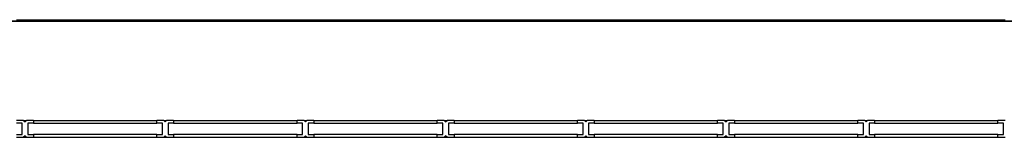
# Model space of a CAD drawing. Header units: millimetres. Extents: x -235 to 2095, y -109 to 485.
# Tile 19 of 20: x 1410 to 1761, y 208 to 250. Entities that reach past the tile are written whole.
import ezdxf

# ---------------------------------------------------------------- set-up
doc = ezdxf.new("R2010")
doc.units = ezdxf.units.MM

# ---------------------------------------------------------------- blocks, each defined once
blk = doc.blocks.new('FLEJE_REGLA_EXPOSED_ADHESIVADA_1220__5', base_point=(724, 249.42))
at = {"color": 7, "linetype": 'Continuous'}
for p, q in [((749, 249.48), (2025, 249.48)), ((2025, 249.42), (749, 249.42)), ((1408.5, 249.96), (1410.5, 249.96)), ((1408.5, 249.94), (1410.5, 249.94)), ((1410.5, 249.94), (1410.5, 249.96)), ((1410.5, 249.94), (1411, 249.94)), ((1411, 249.98), (1411, 249.94)), ((1411, 249.98), (1412, 249.98)), ((1412, 249.94), (1412, 249.98)), ((1412, 249.94), (1412.5, 249.94)), ((1412.5, 249.94), (1412.5, 249.96)), ((1412.5, 249.96), (1414.5, 249.96)), ((1412.5, 249.94), (1414.5, 249.94)), ((1414.5, 249.98), (1414.5, 249.96)), ((1414.5, 249.98), (1458.5, 249.98)), ((1414.5, 249.96), (1414.5, 249.94)), ((1458.5, 249.96), (1458.5, 249.98)), ((1458.5, 249.94), (1458.5, 249.96)), ((1458.5, 249.96), (1460.5, 249.96)), ((1458.5, 249.94), (1460.5, 249.94)), ((1460.5, 249.94), (1460.5, 249.96)), ((1460.5, 249.94), (1461, 249.94)), ((1461, 249.98), (1461, 249.94)), ((1461, 249.98), (1462, 249.98)), ((1462, 249.94), (1462, 249.98)), ((1462, 249.94), (1462.5, 249.94)), ((1462.5, 249.94), (1462.5, 249.96)), ((1462.5, 249.96), (1464.5, 249.96)), ((1462.5, 249.94), (1464.5, 249.94)), ((1464.5, 249.98), (1464.5, 249.96)), ((1464.5, 249.98), (1508.5, 249.98)), ((1464.5, 249.96), (1464.5, 249.94)), ((1508.5, 249.96), (1508.5, 249.98)), ((1508.5, 249.94), (1508.5, 249.96)), ((1508.5, 249.96), (1510.5, 249.96)), ((1508.5, 249.94), (1510.5, 249.94)), ((1510.5, 249.94), (1510.5, 249.96)), ((1510.5, 249.94), (1511, 249.94)), ((1511, 249.98), (1511, 249.94)), ((1511, 249.98), (1512, 249.98)), ((1512, 249.94), (1512, 249.98)), ((1512, 249.94), (1512.5, 249.94)), ((1512.5, 249.94), (1512.5, 249.96)), ((1512.5, 249.96), (1514.5, 249.96)), ((1512.5, 249.94), (1514.5, 249.94)), ((1514.5, 249.98), (1514.5, 249.96)), ((1514.5, 249.98), (1558.5, 249.98)), ((1514.5, 249.96), (1514.5, 249.94)), ((1558.5, 249.96), (1558.5, 249.98)), ((1558.5, 249.94), (1558.5, 249.96)), ((1558.5, 249.96), (1560.5, 249.96)), ((1558.5, 249.94), (1560.5, 249.94)), ((1560.5, 249.94), (1560.5, 249.96)), ((1560.5, 249.94), (1561, 249.94)), ((1561, 249.98), (1561, 249.94)), ((1561, 249.98), (1562, 249.98)), ((1562, 249.94), (1562, 249.98)), ((1562, 249.94), (1562.5, 249.94)), ((1562.5, 249.94), (1562.5, 249.96)), ((1562.5, 249.96), (1564.5, 249.96)), ((1562.5, 249.94), (1564.5, 249.94)), ((1564.5, 249.98), (1564.5, 249.96)), ((1564.5, 249.98), (1608.5, 249.98)), ((1564.5, 249.96), (1564.5, 249.94)), ((1608.5, 249.96), (1608.5, 249.98)), ((1608.5, 249.94), (1608.5, 249.96)), ((1608.5, 249.96), (1610.5, 249.96)), ((1608.5, 249.94), (1610.5, 249.94)), ((1610.5, 249.94), (1610.5, 249.96)), ((1610.5, 249.94), (1611, 249.94)), ((1611, 249.98), (1611, 249.94)), ((1611, 249.98), (1612, 249.98)), ((1612, 249.94), (1612, 249.98)), ((1612, 249.94), (1612.5, 249.94)), ((1612.5, 249.94), (1612.5, 249.96)), ((1612.5, 249.96), (1614.5, 249.96)), ((1612.5, 249.94), (1614.5, 249.94)), ((1614.5, 249.98), (1614.5, 249.96)), ((1614.5, 249.98), (1658.5, 249.98)), ((1614.5, 249.96), (1614.5, 249.94)), ((1658.5, 249.96), (1658.5, 249.98)), ((1658.5, 249.94), (1658.5, 249.96)), ((1658.5, 249.96), (1660.5, 249.96)), ((1658.5, 249.94), (1660.5, 249.94)), ((1660.5, 249.94), (1660.5, 249.96)), ((1660.5, 249.94), (1661, 249.94)), ((1661, 249.98), (1661, 249.94)), ((1661, 249.98), (1662, 249.98)), ((1662, 249.94), (1662, 249.98)), ((1662, 249.94), (1662.5, 249.94)), ((1662.5, 249.94), (1662.5, 249.96)), ((1662.5, 249.96), (1664.5, 249.96)), ((1662.5, 249.94), (1664.5, 249.94)), ((1664.5, 249.98), (1664.5, 249.96)), ((1664.5, 249.98), (1708.5, 249.98)), ((1664.5, 249.96), (1664.5, 249.94)), ((1708.5, 249.96), (1708.5, 249.98)), ((1708.5, 249.94), (1708.5, 249.96)), ((1708.5, 249.96), (1710.5, 249.96)), ((1708.5, 249.94), (1710.5, 249.94)), ((1710.5, 249.94), (1710.5, 249.96)), ((1710.5, 249.94), (1711, 249.94)), ((1711, 249.98), (1711, 249.94)), ((1711, 249.98), (1712, 249.98)), ((1712, 249.94), (1712, 249.98)), ((1712, 249.94), (1712.5, 249.94)), ((1712.5, 249.94), (1712.5, 249.96)), ((1712.5, 249.96), (1714.5, 249.96)), ((1712.5, 249.94), (1714.5, 249.94)), ((1714.5, 249.98), (1714.5, 249.96)), ((1714.5, 249.98), (1758.5, 249.98)), ((1714.5, 249.96), (1714.5, 249.94)), ((1758.5, 249.96), (1758.5, 249.98)), ((1758.5, 249.94), (1758.5, 249.96)), ((1758.5, 249.96), (1760.5, 249.96)), ((1758.5, 249.94), (1760.5, 249.94)), ((1760.5, 249.94), (1760.5, 249.96)), ((1760.5, 249.94), (1761, 249.94))]:
    blk.add_line(p, q, dxfattribs=at)
blk = doc.blocks.new('REGLA_EXPOSED_ADHESIVADA__7', base_point=(724, 249.42))
blk.add_blockref('FLEJE_REGLA_EXPOSED_ADHESIVADA_1220__5', (724, 249.42))
blk = doc.blocks.new('EXA_1220__8', base_point=(724, 249.42))
blk.add_blockref('REGLA_EXPOSED_ADHESIVADA__7', (724, 249.42))
blk = doc.blocks.new('Alzado2', base_point=(812, 256))
blk.add_blockref('EXA_1220__8', (724, 249.42))
blk = doc.blocks.new('FLEJE_REGLA_EXPOSED_ADHESIVADA_1220__14', base_point=(724, 204.94))
at = {"color": 7, "linetype": 'Continuous'}
for p, q in [((1411, 214.19), (1408.5, 214.19)), ((1410.5, 213.19), (1408.5, 213.19)), ((1410.5, 209.19), (1410.5, 213.19)), ((1411, 214.19), (1412, 214.19)), ((1411, 214.19), (1411.5, 213.69)), ((1411.5, 213.69), (1412, 214.19)), ((1414.5, 214.19), (1412, 214.19)), ((1414.5, 213.19), (1412.5, 213.19)), ((1412.5, 213.19), (1412.5, 209.19)), ((1414.5, 214.19), (1414.5, 213.19)), ((1414.5, 214.19), (1458.5, 214.19)), ((1414.5, 213.19), (1458.5, 213.19)), ((1458.5, 213.19), (1458.5, 214.19)), ((1461, 214.19), (1458.5, 214.19)), ((1460.5, 213.19), (1458.5, 213.19)), ((1460.5, 209.19), (1460.5, 213.19)), ((1461, 214.19), (1461.5, 213.69)), ((1461, 214.19), (1462, 214.19)), ((1461.5, 213.69), (1462, 214.19)), ((1464.5, 214.19), (1462, 214.19)), ((1464.5, 213.19), (1462.5, 213.19)), ((1462.5, 213.19), (1462.5, 209.19)), ((1464.5, 214.19), (1464.5, 213.19)), ((1464.5, 214.19), (1508.5, 214.19)), ((1464.5, 213.19), (1508.5, 213.19)), ((1508.5, 213.19), (1508.5, 214.19)), ((1511, 214.19), (1508.5, 214.19)), ((1510.5, 213.19), (1508.5, 213.19)), ((1510.5, 209.19), (1510.5, 213.19)), ((1511, 214.19), (1511.5, 213.69)), ((1511, 214.19), (1512, 214.19)), ((1511.5, 213.69), (1512, 214.19)), ((1514.5, 214.19), (1512, 214.19)), ((1512.5, 213.19), (1512.5, 209.19)), ((1514.5, 213.19), (1512.5, 213.19)), ((1514.5, 214.19), (1514.5, 213.19)), ((1514.5, 214.19), (1558.5, 214.19)), ((1514.5, 213.19), (1558.5, 213.19)), ((1558.5, 213.19), (1558.5, 214.19)), ((1561, 214.19), (1558.5, 214.19)), ((1560.5, 213.19), (1558.5, 213.19)), ((1560.5, 209.19), (1560.5, 213.19)), ((1561, 214.19), (1561.5, 213.69)), ((1561, 214.19), (1562, 214.19)), ((1561.5, 213.69), (1562, 214.19)), ((1564.5, 214.19), (1562, 214.19)), ((1564.5, 213.19), (1562.5, 213.19)), ((1562.5, 213.19), (1562.5, 209.19)), ((1564.5, 214.19), (1564.5, 213.19)), ((1564.5, 214.19), (1608.5, 214.19)), ((1564.5, 213.19), (1608.5, 213.19)), ((1608.5, 213.19), (1608.5, 214.19)), ((1611, 214.19), (1608.5, 214.19)), ((1610.5, 213.19), (1608.5, 213.19)), ((1610.5, 209.19), (1610.5, 213.19)), ((1611, 214.19), (1611.5, 213.69)), ((1611, 214.19), (1612, 214.19)), ((1611.5, 213.69), (1612, 214.19)), ((1614.5, 214.19), (1612, 214.19)), ((1614.5, 213.19), (1612.5, 213.19)), ((1612.5, 213.19), (1612.5, 209.19)), ((1614.5, 214.19), (1614.5, 213.19)), ((1614.5, 214.19), (1658.5, 214.19)), ((1614.5, 213.19), (1658.5, 213.19)), ((1658.5, 213.19), (1658.5, 214.19)), ((1661, 214.19), (1658.5, 214.19)), ((1660.5, 213.19), (1658.5, 213.19)), ((1660.5, 209.19), (1660.5, 213.19)), ((1661, 214.19), (1661.5, 213.69)), ((1661, 214.19), (1662, 214.19)), ((1661.5, 213.69), (1662, 214.19)), ((1664.5, 214.19), (1662, 214.19)), ((1664.5, 213.19), (1662.5, 213.19)), ((1662.5, 213.19), (1662.5, 209.19)), ((1664.5, 214.19), (1664.5, 213.19)), ((1664.5, 214.19), (1708.5, 214.19)), ((1664.5, 213.19), (1708.5, 213.19)), ((1708.5, 213.19), (1708.5, 214.19)), ((1711, 214.19), (1708.5, 214.19)), ((1710.5, 213.19), (1708.5, 213.19)), ((1710.5, 209.19), (1710.5, 213.19)), ((1711, 214.19), (1711.5, 213.69)), ((1711, 214.19), (1712, 214.19)), ((1711.5, 213.69), (1712, 214.19)), ((1714.5, 214.19), (1712, 214.19)), ((1714.5, 213.19), (1712.5, 213.19)), ((1712.5, 213.19), (1712.5, 209.19)), ((1714.5, 214.19), (1714.5, 213.19)), ((1714.5, 214.19), (1758.5, 214.19)), ((1714.5, 213.19), (1758.5, 213.19)), ((1761, 214.19), (1758.5, 214.19)), ((1758.5, 213.19), (1758.5, 214.19)), ((1760.5, 213.19), (1758.5, 213.19)), ((1760.5, 209.19), (1760.5, 213.19)), ((1408.5, 209.19), (1410.5, 209.19)), ((1408.5, 208.19), (1411, 208.19)), ((1411.5, 208.69), (1411, 208.19)), ((1411, 208.19), (1412, 208.19)), ((1412, 208.19), (1411.5, 208.69)), ((1412, 208.19), (1414.5, 208.19)), ((1412.5, 209.19), (1414.5, 209.19)), ((1414.5, 209.19), (1414.5, 208.19)), ((1458.5, 209.19), (1414.5, 209.19)), ((1414.5, 208.19), (1458.5, 208.19)), ((1458.5, 208.19), (1458.5, 209.19)), ((1458.5, 209.19), (1460.5, 209.19)), ((1458.5, 208.19), (1461, 208.19)), ((1461.5, 208.69), (1461, 208.19)), ((1461, 208.19), (1462, 208.19)), ((1462, 208.19), (1461.5, 208.69)), ((1462, 208.19), (1464.5, 208.19)), ((1462.5, 209.19), (1464.5, 209.19)), ((1464.5, 209.19), (1464.5, 208.19)), ((1508.5, 209.19), (1464.5, 209.19)), ((1464.5, 208.19), (1508.5, 208.19)), ((1508.5, 208.19), (1508.5, 209.19)), ((1508.5, 209.19), (1510.5, 209.19)), ((1508.5, 208.19), (1511, 208.19)), ((1511.5, 208.69), (1511, 208.19)), ((1511, 208.19), (1512, 208.19)), ((1512, 208.19), (1511.5, 208.69)), ((1512, 208.19), (1514.5, 208.19)), ((1512.5, 209.19), (1514.5, 209.19)), ((1514.5, 209.19), (1514.5, 208.19)), ((1558.5, 209.19), (1514.5, 209.19)), ((1514.5, 208.19), (1558.5, 208.19)), ((1558.5, 209.19), (1560.5, 209.19)), ((1558.5, 208.19), (1558.5, 209.19)), ((1558.5, 208.19), (1561, 208.19)), ((1561.5, 208.69), (1561, 208.19)), ((1561, 208.19), (1562, 208.19)), ((1562, 208.19), (1561.5, 208.69)), ((1562, 208.19), (1564.5, 208.19)), ((1562.5, 209.19), (1564.5, 209.19)), ((1564.5, 209.19), (1564.5, 208.19)), ((1608.5, 209.19), (1564.5, 209.19)), ((1564.5, 208.19), (1608.5, 208.19)), ((1608.5, 208.19), (1608.5, 209.19)), ((1608.5, 209.19), (1610.5, 209.19)), ((1608.5, 208.19), (1611, 208.19)), ((1611.5, 208.69), (1611, 208.19)), ((1611, 208.19), (1612, 208.19)), ((1612, 208.19), (1611.5, 208.69)), ((1612, 208.19), (1614.5, 208.19)), ((1612.5, 209.19), (1614.5, 209.19)), ((1614.5, 209.19), (1614.5, 208.19)), ((1658.5, 209.19), (1614.5, 209.19)), ((1614.5, 208.19), (1658.5, 208.19)), ((1658.5, 209.19), (1660.5, 209.19)), ((1658.5, 208.19), (1658.5, 209.19)), ((1658.5, 208.19), (1661, 208.19)), ((1661.5, 208.69), (1661, 208.19)), ((1661, 208.19), (1662, 208.19)), ((1662, 208.19), (1661.5, 208.69)), ((1662, 208.19), (1664.5, 208.19)), ((1662.5, 209.19), (1664.5, 209.19)), ((1708.5, 209.19), (1664.5, 209.19)), ((1664.5, 209.19), (1664.5, 208.19)), ((1664.5, 208.19), (1708.5, 208.19)), ((1708.5, 209.19), (1710.5, 209.19)), ((1708.5, 208.19), (1708.5, 209.19)), ((1708.5, 208.19), (1711, 208.19)), ((1711.5, 208.69), (1711, 208.19)), ((1711, 208.19), (1712, 208.19)), ((1712, 208.19), (1711.5, 208.69)), ((1712, 208.19), (1714.5, 208.19)), ((1712.5, 209.19), (1714.5, 209.19)), ((1714.5, 209.19), (1714.5, 208.19)), ((1758.5, 209.19), (1714.5, 209.19)), ((1714.5, 208.19), (1758.5, 208.19)), ((1758.5, 209.19), (1760.5, 209.19)), ((1758.5, 208.19), (1758.5, 209.19)), ((1758.5, 208.19), (1761, 208.19))]:
    blk.add_line(p, q, dxfattribs=at)
blk = doc.blocks.new('REGLA_EXPOSED_ADHESIVADA__16', base_point=(724, 193.36))
blk.add_blockref('FLEJE_REGLA_EXPOSED_ADHESIVADA_1220__14', (724, 204.94))
blk = doc.blocks.new('EXA_1220__17', base_point=(724, 193.36))
blk.add_blockref('REGLA_EXPOSED_ADHESIVADA__16', (724, 193.36))
blk = doc.blocks.new('Superior1', base_point=(812, 208.06))
blk.add_blockref('EXA_1220__17', (724, 193.36))

msp = doc.modelspace()

# ---------------------------------------------------------------- block references
for name, p in [('Alzado2', (812, 256)), ('Superior1', (812, 208.06))]:
    msp.add_blockref(name, p)

doc.saveas('drawing.dxf')
